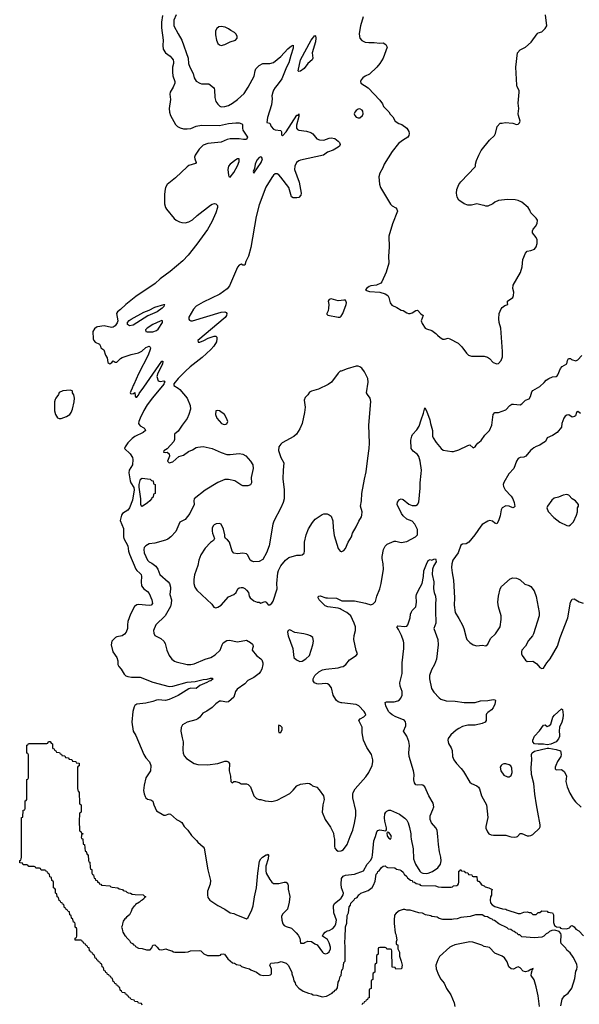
# Model space of a CAD drawing. Header units: inches. Extents: x 2220522 to 2384314, y 721474 to 893490.
# Tile 100 of 256: x 2316430 to 2322648, y 778134 to 789077. Entities that reach past the tile are written whole.
import ezdxf

# ---------------------------------------------------------------- set-up
doc = ezdxf.new("R2010")
doc.units = ezdxf.units.IN
doc.header["$MEASUREMENT"] = 0
for name, color, linetype in [('C3717', 7, 'Continuous'), ('C3718', 7, 'Continuous'), ('C3727', 7, 'Continuous'), ('C3728', 7, 'Continuous')]:
    doc.layers.add(name, color=color, linetype=linetype)

msp = doc.modelspace()

# ---------------------------------------------------------------- linework, layer by layer
at = {"layer": 'C3717', "color": 5}
for points, elevation in [([(2317790, 778126), (2317782, 778142), (2317750, 778146), (2317742, 778162), (2317710, 778166), (2317702, 778182), (2317667, 778187), (2317662, 778202), (2317647, 778207), (2317642, 778222), (2317627, 778227), (2317622, 778242), (2317607, 778247), (2317602, 778262), (2317567, 778267), (2317562, 778282), (2317546, 778290), (2317542, 778322), (2317527, 778327), (2317522, 778342), (2317507, 778347), (2317502, 778362), (2317487, 778367), (2317482, 778382), (2317467, 778387), (2317462, 778422), (2317447, 778427), (2317442, 778442), (2317427, 778447), (2317422, 778462), (2317407, 778467), (2317402, 778482), (2317387, 778487), (2317382, 778502), (2317367, 778507), (2317362, 778542), (2317346, 778550), (2317342, 778582), (2317327, 778587), (2317322, 778602), (2317307, 778607), (2317302, 778622), (2317287, 778627), (2317282, 778642), (2317267, 778647), (2317262, 778682), (2317247, 778687), (2317242, 778702), (2317227, 778707), (2317222, 778722), (2317207, 778727), (2317202, 778762), (2317187, 778767), (2317182, 778782), (2317167, 778787), (2317162, 778802), (2317147, 778807), (2317142, 778822), (2317127, 778827), (2317122, 778842), (2317110, 778846), (2317047, 778847), (2317046, 778870), (2317062, 778878), (2317066, 778890), (2317066, 778970), (2317062, 778982), (2317046, 778990), (2317046, 779030), (2317042, 779042), (2317027, 779047), (2317022, 779082), (2317006, 779090), (2317002, 779122), (2316986, 779130), (2316982, 779162), (2316967, 779167), (2316962, 779182), (2316947, 779187), (2316942, 779202), (2316927, 779207), (2316922, 779242), (2316907, 779247), (2316902, 779262), (2316887, 779267), (2316882, 779282), (2316867, 779287), (2316862, 779322), (2316846, 779330), (2316842, 779362), (2316826, 779370), (2316826, 779410), (2316822, 779422), (2316806, 779430), (2316806, 779490), (2316802, 779502), (2316786, 779510), (2316782, 779542), (2316766, 779550), (2316762, 779582), (2316747, 779587), (2316742, 779602), (2316727, 779607), (2316722, 779622), (2316710, 779626), (2316670, 779626), (2316662, 779642), (2316650, 779646), (2316610, 779646), (2316602, 779662), (2316590, 779666), (2316530, 779666), (2316522, 779682), (2316510, 779686), (2316470, 779686), (2316462, 779702), (2316430, 779706), (2316430, 779734), (2316442, 779738), (2316448, 779752), (2316449, 779771), (2316449, 780000)], 120), ([(2317115, 780000), (2317114, 779990), (2317118, 779978), (2317130, 779974), (2317134, 779914), (2317151, 779910), (2317158, 779838), (2317170, 779834), (2317178, 779798), (2317190, 779794), (2317193, 779733), (2317198, 779718), (2317210, 779714), (2317213, 779653), (2317218, 779638), (2317230, 779634), (2317233, 779593), (2317238, 779578), (2317250, 779574), (2317252, 779552), (2317258, 779538), (2317270, 779534), (2317273, 779513), (2317290, 779511), (2317293, 779493), (2317310, 779491), (2317313, 779473), (2317330, 779471), (2317338, 779458), (2317432, 779450), (2317441, 779441), (2317456, 779436), (2317522, 779430), (2317536, 779416), (2317571, 779410), (2317578, 779398), (2317611, 779390), (2317620, 779380), (2317634, 779374), (2317662, 779370), (2317678, 779358), (2317713, 779353), (2317802, 779350), (2317816, 779336), (2317831, 779330), (2317817, 779323), (2317810, 779308), (2317792, 779290), (2317776, 779284), (2317762, 779270), (2317717, 779243), (2317710, 779229), (2317698, 779222), (2317681, 779199), (2317670, 779166), (2317650, 779128), (2317618, 779102), (2317611, 779090), (2317597, 779083), (2317581, 779059), (2317571, 779030), (2317570, 779006), (2317562, 778990), (2317570, 778974), (2317571, 778951), (2317577, 778937), (2317598, 778898), (2317610, 778891), (2317615, 778875), (2317650, 778842), (2317662, 778822), (2317682, 778810), (2317695, 778795), (2317711, 778790), (2317718, 778778), (2317750, 778758), (2317790, 778755), (2317840, 778740), (2317870, 778738), (2317879, 778741), (2317899, 778761), (2317910, 778791), (2317930, 778796), (2317958, 778770), (2317971, 778751), (2317984, 778744), (2318010, 778738), (2318054, 778750), (2318078, 778738), (2318122, 778730), (2318138, 778718), (2318155, 778715), (2318267, 778713), (2318302, 778718), (2318326, 778730), (2318428, 778732), (2318442, 778730), (2318475, 778695), (2318516, 778676), (2318645, 778675), (2318660, 778680), (2318669, 778690), (2318690, 778694), (2318705, 778690), (2318741, 778641), (2318796, 778596), (2318818, 778590), (2318837, 778577), (2318878, 778570), (2318896, 778556), (2318938, 778538), (2318982, 778530), (2318997, 778517), (2319062, 778490), (2319103, 778463), (2319135, 778455), (2319202, 778458), (2319217, 778463), (2319226, 778474), (2319226, 778526), (2319208, 778570), (2319222, 778590), (2319302, 778598), (2319334, 778610), (2319390, 778593), (2319413, 778570), (2319453, 778490), (2319454, 778474), (2319470, 778434), (2319475, 778395), (2319490, 778372), (2319494, 778354), (2319533, 778313), (2319581, 778281), (2319637, 778257), (2319671, 778250), (2319690, 778239), (2319730, 778235), (2319790, 778217), (2319837, 778223), (2319903, 778257), (2319909, 778270), (2319925, 778275), (2319935, 778290), (2319946, 778294), (2319962, 778318), (2319970, 778382), (2319981, 778399), (2319990, 778445), (2320000, 778456)], 120), ([(2318349, 780000), (2318396, 779956), (2318410, 779937), (2318470, 779885), (2318479, 779870), (2318519, 779630), (2318551, 779511), (2318548, 779470), (2318517, 779390), (2318515, 779350), (2318520, 779320), (2318542, 779290), (2318631, 779231), (2318710, 779191), (2318770, 779151), (2318810, 779145), (2318831, 779131), (2318930, 779091), (2318950, 779086), (2318970, 779098), (2319010, 779186), (2319024, 779230), (2319038, 779330), (2319062, 779430), (2319076, 779590), (2319096, 779724), (2319108, 779750), (2319127, 779770), (2319170, 779796), (2319183, 779797), (2319190, 779802), (2319195, 779790), (2319190, 779750), (2319165, 779670), (2319164, 779616), (2319170, 779590), (2319210, 779521), (2319230, 779491), (2319250, 779476), (2319310, 779476), (2319370, 779491), (2319390, 779491), (2319408, 779468), (2319412, 779452), (2319414, 779414), (2319432, 779332), (2319425, 779270), (2319407, 779193), (2319350, 779137), (2319339, 779110), (2319342, 779070), (2319355, 779030), (2319370, 779011), (2319390, 778999), (2319450, 778979), (2319501, 778930), (2319523, 778903), (2319541, 778870), (2319550, 778814), (2319587, 778813), (2319598, 778822), (2319630, 778836), (2319673, 778833), (2319708, 778808), (2319734, 778794), (2319794, 778714), (2319804, 778704), (2319818, 778698), (2319830, 778696), (2319850, 778702), (2319870, 778719), (2319883, 778750), (2319884, 778770), (2319870, 778817), (2319850, 778853), (2319795, 778890), (2319802, 778910), (2319823, 778937), (2319848, 778950), (2319870, 778955), (2319910, 778977), (2319930, 779002), (2319943, 779030), (2319950, 779070), (2319920, 779150), (2319915, 779230), (2319926, 779254), (2319997, 779310), (2320000, 779315)], 140), ([(2319922, 780000), (2319929, 779970), (2319926, 779890), (2319930, 779870), (2319949, 779849), (2319970, 779836), (2320000, 779841)], 160), ([(2320000, 779469), (2320000, 779470), (2320000, 779471)], 140)]:
    msp.add_lwpolyline(points, dxfattribs=dict(at, elevation=elevation))
at = {"layer": 'C3718', "color": 5}
for points, elevation in [([(2318017, 789123), (2318005, 789050), (2318006, 788986), (2318025, 788850), (2318021, 788790), (2318024, 788750), (2318049, 788709), (2318100, 788670), (2318119, 788650), (2318134, 788630), (2318140, 788610), (2318139, 788590), (2318127, 788550), (2318128, 788492), (2318133, 788453), (2318153, 788390), (2318153, 788370), (2318134, 788326), (2318100, 788270), (2318097, 788250), (2318106, 788190), (2318090, 788090), (2318095, 788050), (2318104, 788010), (2318162, 787910), (2318182, 787890), (2318214, 787874), (2318250, 787865), (2318290, 787864), (2318331, 787869), (2318390, 787892), (2318450, 787903), (2318650, 787901), (2318750, 787923), (2318830, 787932), (2318870, 787930), (2318898, 787918), (2318907, 787910), (2318904, 787870), (2318908, 787850), (2318961, 787770), (2318950, 787746), (2318915, 787745), (2318870, 787754), (2318770, 787754), (2318736, 787744), (2318670, 787716), (2318519, 787701), (2318470, 787683), (2318423, 787637), (2318379, 787570), (2318374, 787550), (2318375, 787530), (2318390, 787490), (2318383, 787477), (2318310, 787457), (2318290, 787443), (2318161, 787319), (2318070, 787245), (2318050, 787211), (2318041, 787170), (2318037, 787130), (2318038, 787030), (2318050, 786990), (2318062, 786970), (2318146, 786866), (2318170, 786848), (2318205, 786830), (2318230, 786824), (2318270, 786820), (2318310, 786829), (2318350, 786853), (2318401, 786899), (2318550, 787016), (2318570, 787028), (2318594, 787034), (2318610, 787030), (2318620, 787020), (2318627, 787010), (2318627, 786990), (2318611, 786930), (2318565, 786830), (2318515, 786745), (2318399, 786581), (2318301, 786459), (2318243, 786397), (2318103, 786277), (2317990, 786196), (2317935, 786145), (2317720, 786000), (2317608, 785912), (2317550, 785855), (2317516, 785830), (2317507, 785810), (2317519, 785730), (2317513, 785707), (2317490, 785675), (2317470, 785659), (2317450, 785657), (2317370, 785673), (2317296, 785664), (2317282, 785658), (2317260, 785640), (2317242, 785610), (2317247, 785530), (2317254, 785510), (2317270, 785492), (2317315, 785470), (2317327, 785450), (2317331, 785430), (2317366, 785406), (2317385, 785350), (2317400, 785320), (2317410, 785267), (2317430, 785253), (2317453, 785267), (2317470, 785287), (2317490, 785271), (2317510, 785271), (2317550, 785311), (2317570, 785324), (2317670, 785356), (2317750, 785373), (2317786, 785394), (2317830, 785433), (2317870, 785448), (2317879, 785439), (2317884, 785430), (2317880, 785410), (2317857, 785350), (2317750, 785140), (2317698, 785022), (2317690, 785013), (2317680, 784980), (2317663, 784950), (2317658, 784930), (2317661, 784921), (2317670, 784918), (2317696, 784924), (2317710, 784934), (2317713, 784893), (2317722, 784882), (2317730, 784882), (2317750, 784905), (2317757, 784923), (2317810, 784991), (2318010, 785281), (2318020, 785280), (2318015, 785250), (2317964, 785150), (2317955, 785110), (2317970, 785062), (2317990, 785056), (2318030, 785064), (2318040, 785060), (2318044, 785050), (2318036, 785044), (2318030, 785026), (2317904, 784876), (2317845, 784795), (2317808, 784732), (2317768, 784650), (2317753, 784610), (2317750, 784590), (2317756, 784576), (2317770, 784562), (2317810, 784541), (2317821, 784530), (2317827, 784510), (2317803, 784490), (2317710, 784444), (2317679, 784421), (2317630, 784373), (2317600, 784330), (2317596, 784310), (2317656, 784250), (2317682, 784210), (2317688, 784190), (2317684, 784130), (2317648, 784072), (2317642, 784042), (2317656, 783950), (2317663, 783930), (2317698, 783878), (2317703, 783850), (2317682, 783738), (2317651, 783650), (2317630, 783625), (2317571, 783590), (2317560, 783570), (2317545, 783510), (2317583, 783423), (2317582, 783330), (2317586, 783310), (2317631, 783231), (2317640, 783170), (2317650, 783135), (2317721, 782970), (2317730, 782956), (2317766, 782926), (2317779, 782910), (2317784, 782890), (2317780, 782830), (2317785, 782785), (2317810, 782750), (2317850, 782722), (2317870, 782698), (2317898, 782630), (2317904, 782590), (2317890, 782570), (2317870, 782567), (2317750, 782578), (2317730, 782573), (2317706, 782554), (2317661, 782470), (2317632, 782390), (2317626, 782350), (2317627, 782310), (2317612, 782270), (2317593, 782247), (2317570, 782230), (2317510, 782218), (2317496, 782210), (2317455, 782170), (2317446, 782130), (2317464, 782050), (2317510, 781987), (2317522, 781950), (2317521, 781910), (2317532, 781890), (2317557, 781857), (2317590, 781802), (2317610, 781784), (2317630, 781777), (2317671, 781771), (2317769, 781769), (2317910, 781714), (2318090, 781665), (2318130, 781670), (2318290, 781715), (2318378, 781722), (2318470, 781744), (2318514, 781746), (2318550, 781759), (2318570, 781758), (2318578, 781750), (2318555, 781730), (2318535, 781725), (2318510, 781710), (2318430, 781678), (2318390, 781644), (2318330, 781649), (2318310, 781642), (2318190, 781567), (2318090, 781523), (2318050, 781511), (2317970, 781519), (2317950, 781516), (2317910, 781499), (2317830, 781482), (2317731, 781469), (2317710, 781455), (2317700, 781440), (2317686, 781390), (2317675, 781270), (2317690, 781170), (2317722, 781122), (2317810, 780910), (2317833, 780873), (2317873, 780830), (2317887, 780790), (2317884, 780730), (2317832, 780650), (2317812, 780570), (2317805, 780510), (2317812, 780472), (2317823, 780443), (2317830, 780430), (2317850, 780415), (2317887, 780407), (2317911, 780391), (2317921, 780350), (2317950, 780285), (2318030, 780238), (2318050, 780238), (2318090, 780251), (2318106, 780246), (2318171, 780190), (2318210, 780170), (2318230, 780155), (2318259, 780110), (2318299, 780070), (2318338, 780010), (2318349, 780000)], 140), ([(2318168, 789130), (2318143, 789070), (2318144, 789010), (2318190, 788919), (2318231, 788850), (2318300, 788650), (2318307, 788590), (2318319, 788550), (2318358, 788478), (2318370, 788430), (2318390, 788394), (2318430, 788370), (2318450, 788365), (2318530, 788363), (2318584, 788324), (2318592, 788312), (2318596, 788296), (2318598, 788210), (2318609, 788169), (2318630, 788138), (2318655, 788115), (2318670, 788107), (2318710, 788110), (2318750, 788123), (2318793, 788147), (2318850, 788190), (2318923, 788257), (2318970, 788328), (2319035, 788450), (2319045, 788510), (2319053, 788530), (2319090, 788569), (2319130, 788588), (2319210, 788588), (2319250, 788602), (2319330, 788667), (2319408, 788752), (2319450, 788786), (2319470, 788795), (2319470, 788759), (2319442, 788678), (2319422, 788598), (2319395, 788550), (2319341, 788419), (2319292, 788348), (2319270, 788323), (2319250, 788293), (2319242, 788270), (2319231, 788230), (2319236, 788196), (2319226, 788130), (2319185, 787990), (2319174, 787934), (2319210, 787926), (2319224, 787890), (2319250, 787860), (2319270, 787852), (2319330, 787845), (2319339, 787830), (2319338, 787798), (2319350, 787786), (2319390, 787831), (2319510, 788015), (2319523, 788017), (2319530, 788031), (2319530, 788002), (2319505, 787905), (2319506, 787870), (2319516, 787856), (2319530, 787848), (2319617, 787837), (2319663, 787823), (2319688, 787808), (2319730, 787751), (2319760, 787740), (2319810, 787739), (2319870, 787760), (2319890, 787762), (2319930, 787755), (2319968, 787728), (2319984, 787710), (2319990, 787690), (2319984, 787670), (2319970, 787659), (2319913, 787627), (2319850, 787603), (2319805, 787570), (2319550, 787515), (2319530, 787508), (2319504, 787490), (2319487, 787450), (2319485, 787410), (2319534, 787270), (2319558, 787150), (2319554, 787126), (2319530, 787102), (2319510, 787095), (2319490, 787095), (2319470, 787097), (2319450, 787109), (2319420, 787210), (2319330, 787328), (2319310, 787351), (2319290, 787363), (2319270, 787362), (2319250, 787350), (2319230, 787324), (2319163, 787217), (2319090, 787019), (2319057, 786890), (2318997, 786543), (2318972, 786450), (2318944, 786390), (2318930, 786350), (2318910, 786347), (2318890, 786360), (2318867, 786350), (2318850, 786327), (2318760, 786120), (2318734, 786086), (2318652, 786028), (2318470, 785938), (2318390, 785892), (2318361, 785859), (2318311, 785770), (2318308, 785750), (2318317, 785737), (2318330, 785730), (2318350, 785731), (2318670, 785828), (2318710, 785830), (2318723, 785823), (2318730, 785810), (2318729, 785790), (2318714, 785766), (2318411, 785510), (2318412, 785492), (2318430, 785494), (2318475, 785510), (2318524, 785536), (2318590, 785559), (2318610, 785561), (2318619, 785550), (2318621, 785530), (2318615, 785495), (2318588, 785450), (2318552, 785410), (2318456, 785324), (2318323, 785217), (2318271, 785170), (2318189, 785090), (2318142, 785030), (2318142, 785010), (2318190, 784983), (2318210, 784965), (2318290, 784871), (2318324, 784790), (2318326, 784750), (2318310, 784689), (2318290, 784643), (2318234, 784570), (2318190, 784502), (2318151, 784470), (2318151, 784410), (2318144, 784390), (2318070, 784308), (2318030, 784286), (2318026, 784270), (2318050, 784266), (2318070, 784272), (2318091, 784250), (2318095, 784225), (2318071, 784170), (2318091, 784151), (2318130, 784163), (2318197, 784223), (2318250, 784237), (2318304, 784276), (2318350, 784295), (2318390, 784321), (2318410, 784327), (2318470, 784333), (2318570, 784310), (2318667, 784267), (2318730, 784246), (2318770, 784246), (2318870, 784257), (2318910, 784249), (2318941, 784230), (2318995, 784170), (2319019, 784130), (2319024, 784090), (2319003, 783990), (2319004, 783930), (2318993, 783907), (2318963, 783897), (2318910, 783897), (2318887, 783907), (2318819, 783950), (2318750, 783968), (2318710, 783965), (2318630, 783935), (2318492, 783848), (2318368, 783750), (2318364, 783730), (2318369, 783690), (2318321, 783590), (2318270, 783522), (2318208, 783492), (2318164, 783390), (2318111, 783329), (2318076, 783304), (2318050, 783292), (2317930, 783258), (2317870, 783250), (2317850, 783242), (2317830, 783230), (2317814, 783210), (2317810, 783190), (2317814, 783150), (2317850, 783070), (2317870, 783050), (2317898, 783038), (2317942, 783002), (2317963, 782970), (2317988, 782910), (2318079, 782830), (2318093, 782810), (2318105, 782770), (2318106, 782750), (2318097, 782690), (2318116, 782630), (2318113, 782587), (2318104, 782556), (2318048, 782450), (2317943, 782350), (2317917, 782290), (2317919, 782259), (2317933, 782233), (2317999, 782199), (2318031, 782170), (2318045, 782145), (2318065, 782070), (2318090, 782010), (2318120, 781970), (2318149, 781949), (2318170, 781941), (2318290, 781910), (2318330, 781910), (2318370, 781917), (2318490, 781969), (2318552, 781988), (2318601, 782019), (2318656, 782070), (2318678, 782130), (2318690, 782151), (2318730, 782179), (2318762, 782182), (2318850, 782164), (2318950, 782181), (2318996, 782156), (2319017, 782137), (2319022, 782130), (2319023, 782110), (2319015, 782090), (2319014, 782070), (2319061, 782010), (2319110, 781974), (2319121, 781961), (2319130, 781930), (2319130, 781910), (2319120, 781860), (2319107, 781833), (2319090, 781812), (2319032, 781768), (2318966, 781734), (2318930, 781696), (2318845, 781635), (2318829, 781610), (2318810, 781549), (2318750, 781495), (2318730, 781493), (2318670, 781504), (2318650, 781503), (2318610, 781474), (2318570, 781432), (2318510, 781392), (2318464, 781370), (2318430, 781324), (2318410, 781306), (2318386, 781294), (2318290, 781270), (2318239, 781241), (2318224, 781210), (2318221, 781170), (2318234, 781094), (2318246, 781050), (2318243, 780963), (2318247, 780927), (2318256, 780896), (2318285, 780865), (2318370, 780810), (2318410, 780800), (2318515, 780795), (2318630, 780811), (2318710, 780836), (2318730, 780836), (2318745, 780830), (2318762, 780810), (2318759, 780730), (2318771, 780669), (2318774, 780610), (2318790, 780594), (2318808, 780612), (2318828, 780612), (2318870, 780598), (2318890, 780586), (2318950, 780585), (2318970, 780576), (2318996, 780550), (2319031, 780450), (2319062, 780422), (2319090, 780411), (2319110, 780411), (2319157, 780397), (2319230, 780390), (2319290, 780402), (2319430, 780477), (2319470, 780515), (2319510, 780563), (2319550, 780581), (2319630, 780591), (2319650, 780587), (2319670, 780577), (2319684, 780564), (2319730, 780546), (2319758, 780518), (2319805, 780450), (2319811, 780410), (2319798, 780350), (2319791, 780270), (2319823, 780190), (2319884, 780104), (2319915, 780035), (2319922, 780000)], 160), ([(2320000, 785956), (2319970, 785953), (2319890, 785973), (2319870, 785968), (2319858, 785950), (2319865, 785910), (2319861, 785870), (2319858, 785842), (2319842, 785810), (2319844, 785804), (2319853, 785793), (2319970, 785771), (2319990, 785771), (2320000, 785783)], 180), ([(2320000, 785172), (2319991, 785169), (2319970, 785149), (2319895, 785050), (2319859, 785021), (2319750, 784970), (2319672, 784950), (2319650, 784939), (2319630, 784909), (2319602, 784878), (2319591, 784850), (2319602, 784770), (2319596, 784710), (2319569, 784590), (2319542, 784530), (2319504, 784470), (2319477, 784443), (2319346, 784374), (2319330, 784359), (2319311, 784330), (2319307, 784290), (2319331, 784210), (2319364, 784150), (2319356, 784070), (2319354, 783974), (2319370, 783850), (2319368, 783750), (2319358, 783710), (2319330, 783650), (2319255, 783505), (2319244, 783470), (2319200, 783230), (2319173, 783150), (2319130, 783079), (2319090, 783056), (2319030, 783053), (2319010, 783059), (2318992, 783072), (2318966, 783126), (2318950, 783139), (2318910, 783149), (2318850, 783139), (2318810, 783149), (2318789, 783170), (2318760, 783270), (2318737, 783297), (2318717, 783310), (2318709, 783330), (2318710, 783350), (2318696, 783416), (2318670, 783469), (2318650, 783479), (2318613, 783473), (2318590, 783461), (2318579, 783450), (2318570, 783426), (2318570, 783394), (2318573, 783370), (2318596, 783310), (2318583, 783290), (2318550, 783267), (2318490, 783205), (2318443, 783130), (2318419, 783070), (2318408, 783010), (2318374, 782906), (2318366, 782854), (2318364, 782810), (2318376, 782770), (2318398, 782738), (2318563, 782583), (2318588, 782548), (2318610, 782539), (2318630, 782547), (2318670, 782571), (2318750, 782663), (2318810, 782687), (2318834, 782710), (2318855, 782750), (2318870, 782761), (2318890, 782766), (2318910, 782766), (2318930, 782756), (2318950, 782738), (2318971, 782710), (2318981, 782670), (2318991, 782651), (2319030, 782618), (2319070, 782602), (2319090, 782602), (2319110, 782594), (2319154, 782610), (2319170, 782602), (2319190, 782574), (2319210, 782572), (2319230, 782592), (2319245, 782615), (2319290, 782750), (2319287, 782810), (2319298, 782930), (2319305, 782955), (2319332, 783008), (2319383, 783070), (2319421, 783099), (2319510, 783127), (2319550, 783126), (2319569, 783130), (2319590, 783148), (2319595, 783170), (2319595, 783270), (2319613, 783350), (2319640, 783420), (2319683, 783490), (2319714, 783526), (2319790, 783578), (2319810, 783586), (2319845, 783585), (2319870, 783575), (2319890, 783559), (2319909, 783509), (2319911, 783429), (2319923, 783343), (2319970, 783201), (2319990, 783171), (2320000, 783168)], 180), ([(2320000, 782523), (2319990, 782528), (2319970, 782535), (2319853, 782553), (2319823, 782563), (2319758, 782630), (2319745, 782650), (2319749, 782670), (2319770, 782673), (2319830, 782653), (2319850, 782650), (2319950, 782649), (2320000, 782623)], 160), ([(2320000, 781486), (2319970, 781496), (2319950, 781511), (2319923, 781550), (2319914, 781570), (2319896, 781650), (2319870, 781683), (2319850, 781694), (2319830, 781698), (2319750, 781691), (2319730, 781695), (2319707, 781707), (2319692, 781730), (2319690, 781750), (2319708, 781790), (2319752, 781830), (2319795, 781850), (2319830, 781860), (2319967, 781873), (2320000, 781883)], 160), ([(2316449, 780000), (2316449, 780210), (2316466, 780214), (2316470, 780292), (2316486, 780294), (2316489, 780311), (2316490, 780394), (2316502, 780398), (2316508, 780412), (2316510, 780634), (2316522, 780638), (2316528, 780652), (2316528, 780908), (2316522, 780922), (2316510, 780926), (2316510, 780930), (2316510, 781014), (2316522, 781018), (2316527, 781033), (2316730, 781034), (2316742, 781038), (2316750, 781054), (2316770, 781054), (2316778, 781038), (2316794, 781030), (2316794, 780990), (2316798, 780978), (2316813, 780973), (2316818, 780958), (2316833, 780953), (2316838, 780938), (2316873, 780933), (2316878, 780918), (2316893, 780913), (2316898, 780898), (2316930, 780894), (2316938, 780878), (2316970, 780874), (2316978, 780858), (2317010, 780854), (2317018, 780838), (2317053, 780833), (2317058, 780818), (2317090, 780814), (2317090, 780786), (2317078, 780782), (2317074, 780770), (2317073, 780533), (2317078, 780498), (2317090, 780494), (2317091, 780489), (2317094, 780370), (2317098, 780358), (2317112, 780350), (2317114, 780330), (2317112, 780270), (2317098, 780262), (2317094, 780250), (2317091, 780170), (2317094, 780070), (2317098, 780058), (2317110, 780054), (2317118, 780038), (2317130, 780034), (2317130, 780026), (2317118, 780022), (2317115, 780000)], 120)]:
    msp.add_lwpolyline(points, dxfattribs=dict(at, elevation=elevation))
for points, elevation in [([(2318670, 789001), (2318644, 788996), (2318620, 788980), (2318606, 788954), (2318606, 788910), (2318616, 788850), (2318631, 788811), (2318650, 788798), (2318670, 788791), (2318710, 788799), (2318769, 788831), (2318826, 788850), (2318846, 788870), (2318848, 788890), (2318835, 788915), (2318815, 788935), (2318775, 788955), (2318750, 788975), (2318712, 788992)], 180), ([(2319530, 788500), (2319524, 788510), (2319550, 788630), (2319670, 788849), (2319710, 788900), (2319718, 788898), (2319722, 788870), (2319715, 788830), (2319681, 788710), (2319687, 788650), (2319679, 788630), (2319630, 788589), (2319590, 788535), (2319550, 788503)], 160), ([(2318850, 787531), (2318830, 787520), (2318769, 787471), (2318751, 787449), (2318745, 787430), (2318744, 787410), (2318749, 787349), (2318755, 787335), (2318770, 787326), (2318810, 787379), (2318850, 787452), (2318870, 787499), (2318869, 787529)], 160), ([(2319110, 787553), (2319090, 787546), (2319064, 787516), (2319047, 787470), (2319039, 787421), (2319023, 787390), (2319030, 787371), (2319114, 787490), (2319128, 787530), (2319116, 787550)], 160), ([(2317650, 785673), (2317629, 785689), (2317629, 785710), (2317647, 785733), (2317670, 785748), (2317810, 785825), (2317870, 785849), (2317930, 785881), (2318030, 785913), (2318042, 785910), (2318035, 785905), (2318033, 785890), (2318012, 785870), (2317958, 785830), (2317855, 785785), (2317690, 785683)], 140), ([(2318010, 785734), (2317990, 785728), (2317909, 785690), (2317845, 785650), (2317826, 785630), (2317831, 785611), (2317846, 785606), (2317910, 785609), (2317950, 785621), (2317970, 785639), (2318017, 785710), (2318017, 785730)], 160), ([(2316990, 784958), (2316910, 784951), (2316870, 784933), (2316861, 784910), (2316831, 784870), (2316825, 784855), (2316816, 784830), (2316816, 784730), (2316827, 784690), (2316850, 784652), (2316870, 784645), (2316890, 784645), (2316950, 784666), (2316988, 784690), (2317002, 784710), (2317018, 784750), (2317037, 784830), (2317039, 784870), (2317030, 784906), (2317018, 784930), (2317018, 784950), (2317013, 784953)], 140), ([(2318630, 784734), (2318611, 784729), (2318605, 784690), (2318621, 784650), (2318672, 784590), (2318690, 784581), (2318710, 784578), (2318730, 784585), (2318742, 784610), (2318729, 784650), (2318704, 784690), (2318650, 784729)], 180), ([(2317790, 783668), (2317784, 783670), (2317775, 783690), (2317776, 783750), (2317758, 783882), (2317758, 783910), (2317772, 783970), (2317790, 783980), (2317878, 783970), (2317894, 783954), (2317914, 783950), (2317918, 783918), (2317934, 783910), (2317934, 783810), (2317918, 783802), (2317914, 783770), (2317898, 783762), (2317894, 783750), (2317876, 783730), (2317850, 783707)], 140), ([(2319430, 782295), (2319414, 782290), (2319407, 782270), (2319413, 782230), (2319463, 782090), (2319475, 781990), (2319504, 781964), (2319544, 781944), (2319570, 781946), (2319610, 781972), (2319650, 782011), (2319688, 782130), (2319693, 782170), (2319686, 782210), (2319661, 782230), (2319630, 782240), (2319588, 782252), (2319486, 782266)], 180), ([(2319310, 781238), (2319305, 781230), (2319305, 781170), (2319310, 781154), (2319330, 781154), (2319346, 781190), (2319346, 781210), (2319326, 781230)], 180)]:
    msp.add_lwpolyline(points, close=True, dxfattribs=dict(at, elevation=elevation))
at = {"layer": 'C3727', "color": 5}
for points, elevation in [([(2320000, 779841), (2320010, 779842), (2320027, 779853), (2320069, 779911), (2320103, 780000)], 160), ([(2320000, 779471), (2320007, 779533), (2320023, 779557), (2320049, 779570), (2320150, 779580), (2320250, 779619), (2320290, 779693), (2320330, 779736), (2320347, 779770), (2320351, 779790), (2320366, 779950), (2320383, 780000)], 140), ([(2320517, 780000), (2320530, 779979), (2320550, 779968), (2320560, 779990), (2320558, 780000)], 140), ([(2320776, 780000), (2320778, 779970), (2320802, 779862), (2320806, 779750), (2320829, 779690), (2320874, 779614), (2320890, 779600), (2320910, 779590), (2320948, 779588), (2320970, 779591), (2321015, 779610), (2321077, 779650), (2321106, 779690), (2321114, 779730), (2321110, 779770), (2321094, 779830), (2321082, 779910), (2321074, 780000)], 140), ([(2321877, 780000), (2321890, 779996), (2321930, 779993), (2321950, 779994), (2321961, 779999), (2321962, 780000)], 140), ([(2320000, 778456), (2320002, 778458), (2320010, 778516), (2320018, 778522), (2320024, 778536), (2320030, 778599), (2320045, 778615), (2320048, 778768), (2320041, 778830), (2320047, 778873), (2320050, 778994), (2320063, 779037), (2320070, 779122), (2320083, 779150), (2320090, 779216), (2320105, 779235), (2320110, 779259), (2320146, 779294), (2320155, 779310), (2320178, 779322), (2320198, 779350), (2320207, 779353), (2320222, 779370), (2320300, 779400), (2320346, 779434), (2320362, 779458), (2320379, 779501), (2320390, 779582), (2320405, 779595), (2320410, 779610), (2320424, 779616), (2320450, 779655), (2320470, 779671), (2320490, 779672), (2320501, 779661), (2320516, 779656), (2320598, 779650), (2320617, 779637), (2320654, 779630), (2320670, 779622), (2320690, 779602), (2320701, 779581), (2320730, 779555), (2320739, 779539), (2320773, 779513), (2320790, 779510), (2320796, 779496), (2320818, 779490), (2320836, 779476), (2320871, 779470), (2320880, 779460), (2320895, 779455), (2321050, 779452), (2321081, 779441), (2321116, 779436), (2321223, 779437), (2321239, 779441), (2321249, 779450), (2321286, 779454), (2321299, 779461), (2321306, 779474), (2321308, 779492), (2321310, 779614), (2321322, 779618), (2321330, 779634), (2321338, 779618), (2321370, 779614), (2321378, 779598), (2321410, 779594), (2321418, 779578), (2321453, 779573), (2321458, 779558), (2321470, 779554), (2321510, 779554), (2321514, 779510), (2321522, 779502), (2321530, 779502), (2321550, 779482), (2321562, 779462), (2321591, 779450), (2321600, 779440), (2321642, 779430), (2321678, 779410), (2321671, 779390), (2321671, 779349), (2321662, 779330), (2321658, 779290), (2321661, 779261), (2321678, 779238), (2321710, 779222), (2321796, 779196), (2321830, 779191), (2321843, 779183), (2321970, 779145), (2321995, 779145), (2322030, 779158), (2322070, 779162), (2322090, 779154), (2322110, 779154), (2322130, 779134), (2322170, 779134), (2322190, 779154), (2322210, 779154), (2322230, 779172), (2322290, 779170), (2322299, 779159), (2322351, 779150), (2322361, 779130), (2322362, 779042), (2322372, 779012), (2322382, 779002), (2322395, 778995), (2322431, 778990), (2322440, 778980), (2322455, 778975), (2322506, 778974), (2322537, 778983), (2322547, 778993), (2322550, 779002), (2322570, 779011), (2322590, 778996), (2322610, 778970), (2322641, 778950), (2322695, 778895)], 120), ([(2320000, 779315), (2320024, 779350), (2320027, 779370), (2320007, 779430), (2320000, 779469)], 140), ([(2322443, 778117), (2322459, 778190), (2322484, 778230), (2322523, 778257), (2322566, 778314), (2322598, 778422), (2322610, 778502), (2322619, 778521), (2322623, 778550), (2322619, 778579), (2322578, 778658), (2322545, 778705), (2322510, 778735), (2322497, 778757), (2322447, 778810), (2322443, 778830), (2322445, 778905), (2322441, 778921), (2322424, 778944), (2322377, 778957), (2322344, 778956), (2322316, 778944), (2322301, 778930), (2322281, 778919), (2322255, 778890), (2322230, 778879), (2322150, 778874), (2322010, 778885), (2321985, 778905), (2321970, 778908), (2321960, 778920), (2321941, 778930), (2321925, 778945), (2321905, 778950), (2321885, 778965), (2321862, 778970), (2321845, 778985), (2321755, 779030), (2321705, 779065), (2321689, 779070), (2321680, 779080), (2321649, 779090), (2321626, 779106), (2321598, 779110), (2321567, 779127), (2321493, 779127), (2321434, 779110), (2321330, 779098), (2321290, 779084), (2321250, 779082), (2321230, 779075), (2321130, 779078), (2321090, 779089), (2321070, 779104), (2321008, 779110), (2320997, 779117), (2320938, 779130), (2320906, 779146), (2320866, 779150), (2320770, 779182), (2320730, 779182), (2320710, 779189), (2320690, 779189), (2320646, 779174), (2320611, 779149), (2320596, 779124), (2320591, 779069), (2320591, 779031), (2320602, 778930), (2320610, 778914), (2320611, 778891), (2320622, 778850), (2320614, 778830), (2320614, 778810), (2320618, 778798), (2320630, 778794), (2320631, 778751), (2320650, 778714), (2320651, 778671), (2320664, 778624), (2320670, 778614), (2320678, 778570), (2320673, 778527), (2320610, 778526), (2320602, 778542), (2320567, 778547), (2320566, 778730), (2320562, 778742), (2320550, 778746), (2320510, 778746), (2320502, 778762), (2320490, 778766), (2320430, 778766), (2320418, 778762), (2320414, 778750), (2320414, 778690), (2320398, 778682), (2320394, 778670), (2320394, 778590), (2320378, 778582), (2320374, 778570), (2320374, 778490), (2320358, 778482), (2320354, 778470), (2320354, 778410), (2320338, 778402), (2320334, 778390), (2320334, 778310), (2320318, 778302), (2320314, 778290), (2320313, 778207), (2320298, 778202), (2320293, 778187), (2320278, 778182), (2320273, 778167), (2320258, 778162), (2320253, 778147), (2320238, 778142), (2320233, 778127)], 120), ([(2322204, 778110), (2322191, 778230), (2322170, 778330), (2322146, 778406), (2322113, 778453), (2322116, 778484), (2322125, 778510), (2322120, 778520), (2322130, 778518), (2322134, 778534), (2322124, 778530), (2322120, 778520), (2322110, 778520), (2322078, 778502), (2322050, 778497), (2322023, 778503), (2321990, 778539), (2321970, 778550), (2321950, 778544), (2321916, 778524), (2321890, 778529), (2321864, 778550), (2321846, 778606), (2321817, 778650), (2321789, 778670), (2321710, 778702), (2321650, 778764), (2321590, 778776), (2321564, 778790), (2321466, 778826), (2321430, 778830), (2321266, 778794), (2321230, 778781), (2321210, 778768), (2321096, 778664), (2321074, 778630), (2321052, 778570), (2321058, 778530), (2321082, 778462), (2321110, 778413), (2321146, 778370), (2321173, 778310), (2321220, 778240), (2321256, 778150), (2321266, 778110)], 140)]:
    msp.add_lwpolyline(points, dxfattribs=dict(at, elevation=elevation))
at = {"layer": 'C3728', "color": 5}
for points, elevation in [([(2320247, 789110), (2320217, 789010), (2320203, 788923), (2320205, 788890), (2320210, 788870), (2320230, 788847), (2320270, 788827), (2320310, 788822), (2320370, 788824), (2320430, 788816), (2320470, 788818), (2320499, 788799), (2320511, 788770), (2320467, 788650), (2320430, 788589), (2320399, 788550), (2320316, 788470), (2320270, 788449), (2320243, 788430), (2320224, 788410), (2320216, 788390), (2320221, 788370), (2320301, 788321), (2320430, 788182), (2320460, 788140), (2320471, 788111), (2320530, 788052), (2320547, 788027), (2320577, 787997), (2320601, 787950), (2320643, 787923), (2320676, 787910), (2320731, 787870), (2320754, 787834), (2320759, 787810), (2320755, 787790), (2320741, 787770), (2320685, 787735), (2320640, 787700), (2320567, 787610), (2320479, 787470), (2320464, 787430), (2320431, 787370), (2320421, 787330), (2320427, 787250), (2320438, 787210), (2320548, 787028), (2320568, 787008), (2320610, 786985), (2320621, 786970), (2320626, 786950), (2320571, 786809), (2320532, 786672), (2320535, 786550), (2320526, 786450), (2320531, 786370), (2320503, 786270), (2320455, 786165), (2320442, 786150), (2320393, 786127), (2320330, 786117), (2320312, 786110), (2320285, 786090), (2320272, 786070), (2320317, 786057), (2320430, 786048), (2320491, 786030), (2320521, 786010), (2320531, 785991), (2320545, 785930), (2320563, 785903), (2320619, 785879), (2320668, 785848), (2320690, 785843), (2320730, 785817), (2320750, 785811), (2320770, 785811), (2320790, 785817), (2320830, 785843), (2320850, 785847), (2320887, 785807), (2320911, 785790), (2320890, 785730), (2320902, 785702), (2320936, 785650), (2320950, 785641), (2321010, 785624), (2321055, 785590), (2321071, 785570), (2321103, 785543), (2321130, 785527), (2321150, 785527), (2321190, 785536), (2321210, 785531), (2321300, 785480), (2321341, 785441), (2321393, 785370), (2321415, 785350), (2321450, 785339), (2321590, 785338), (2321627, 785327), (2321650, 785310), (2321690, 785268), (2321730, 785251), (2321750, 785257), (2321780, 785290), (2321793, 785330), (2321796, 785390), (2321776, 785650), (2321757, 785710), (2321753, 785753), (2321758, 785810), (2321778, 785862), (2321790, 785879), (2321821, 785899), (2321855, 785910), (2321849, 785930), (2321849, 785950), (2321910, 785991), (2321917, 786010), (2321921, 786050), (2321909, 786091), (2321913, 786127), (2321994, 786266), (2322014, 786330), (2322020, 786410), (2322050, 786481), (2322070, 786503), (2322108, 786510), (2322150, 786527), (2322170, 786552), (2322181, 786590), (2322179, 786630), (2322170, 786655), (2322129, 786709), (2322129, 786730), (2322135, 786750), (2322162, 786778), (2322179, 786810), (2322182, 786850), (2322169, 786870), (2322109, 786930), (2322098, 786958), (2322078, 786990), (2322010, 787049), (2321969, 787069), (2321936, 787076), (2321850, 787079), (2321751, 787069), (2321710, 787050), (2321685, 787030), (2321630, 787005), (2321610, 787005), (2321590, 787013), (2321570, 787014), (2321510, 787029), (2321450, 787014), (2321410, 787014), (2321368, 787030), (2321309, 787070), (2321290, 787106), (2321284, 787150), (2321287, 787190), (2321310, 787245), (2321330, 787276), (2321490, 787442), (2321494, 787450), (2321493, 787470), (2321507, 787510), (2321530, 787571), (2321557, 787623), (2321650, 787739), (2321704, 787790), (2321715, 787810), (2321735, 787890), (2321770, 787925), (2321790, 787925), (2321825, 787935), (2321908, 787928), (2321950, 787911), (2321970, 787916), (2321984, 787930), (2321989, 787950), (2321972, 788010), (2321970, 788030), (2321977, 788090), (2321967, 788150), (2321981, 788270), (2321978, 788290), (2321957, 788330), (2321952, 788350), (2321943, 788550), (2321961, 788710), (2321990, 788743), (2322050, 788771), (2322112, 788828), (2322179, 788921), (2322190, 788931), (2322230, 788943), (2322270, 788978), (2322285, 789010), (2322273, 789130)], 180), ([(2320000, 785783), (2320022, 785810), (2320059, 785910), (2320062, 785930), (2320054, 785954), (2320050, 785958), (2320030, 785959), (2320000, 785956)], 180), ([(2320000, 782623), (2320010, 782618), (2320150, 782617), (2320272, 782592), (2320330, 782573), (2320356, 782584), (2320384, 782610), (2320399, 782670), (2320432, 782750), (2320447, 782810), (2320472, 782970), (2320469, 783031), (2320456, 783090), (2320456, 783110), (2320473, 783190), (2320490, 783225), (2320512, 783248), (2320590, 783281), (2320610, 783281), (2320670, 783265), (2320730, 783277), (2320829, 783330), (2320849, 783350), (2320850, 783410), (2320820, 783470), (2320790, 783502), (2320730, 783527), (2320690, 783563), (2320671, 783590), (2320623, 783690), (2320627, 783713), (2320650, 783745), (2320670, 783751), (2320690, 783743), (2320753, 783693), (2320790, 783678), (2320830, 783678), (2320850, 783688), (2320866, 783714), (2320879, 783870), (2320878, 783930), (2320892, 784032), (2320893, 784070), (2320881, 784170), (2320863, 784223), (2320850, 784245), (2320802, 784282), (2320781, 784310), (2320776, 784404), (2320786, 784450), (2320794, 784466), (2320843, 784517), (2320870, 784561), (2320890, 784630), (2320917, 784703), (2320930, 784762), (2320950, 784731), (2320987, 784630), (2320994, 784590), (2321017, 784510), (2321018, 784450), (2321025, 784430), (2321057, 784377), (2321111, 784311), (2321134, 784294), (2321230, 784276), (2321250, 784276), (2321310, 784296), (2321410, 784346), (2321430, 784351), (2321470, 784318), (2321490, 784331), (2321501, 784350), (2321520, 784370), (2321559, 784401), (2321599, 784461), (2321648, 784510), (2321676, 784570), (2321692, 784688), (2321709, 784710), (2321750, 784712), (2321830, 784742), (2321877, 784790), (2321898, 784802), (2321915, 784805), (2321990, 784798), (2322010, 784808), (2322050, 784847), (2322090, 784863), (2322106, 784890), (2322120, 784940), (2322130, 784957), (2322210, 785001), (2322257, 785043), (2322278, 785070), (2322308, 785090), (2322350, 785106), (2322390, 785111), (2322400, 785120), (2322409, 785131), (2322438, 785202), (2322456, 785224), (2322508, 785252), (2322515, 785290), (2322528, 785310), (2322550, 785310), (2322562, 785302), (2322610, 785286), (2322630, 785298), (2322674, 785346)], 160), ([(2320000, 783168), (2320010, 783166), (2320030, 783176), (2320050, 783201), (2320079, 783270), (2320116, 783330), (2320128, 783370), (2320170, 783439), (2320197, 783503), (2320226, 783550), (2320233, 783570), (2320234, 783606), (2320218, 783670), (2320228, 783730), (2320230, 783810), (2320260, 783970), (2320281, 784050), (2320297, 784203), (2320313, 784310), (2320316, 784370), (2320308, 784570), (2320332, 784832), (2320324, 784870), (2320294, 784910), (2320285, 784930), (2320303, 785050), (2320297, 785090), (2320262, 785162), (2320230, 785204), (2320210, 785219), (2320190, 785225), (2320170, 785225), (2320070, 785197), (2320000, 785172)], 180), ([(2322660, 784700), (2322630, 784722), (2322618, 784710), (2322605, 784675), (2322595, 784665), (2322570, 784659), (2322530, 784685), (2322510, 784682), (2322491, 784670), (2322477, 784650), (2322455, 784590), (2322451, 784550), (2322401, 784490), (2322350, 784455), (2322292, 784430), (2322272, 784390), (2322235, 784365), (2322210, 784349), (2322170, 784335), (2322141, 784319), (2322107, 784290), (2322054, 784226), (2322030, 784215), (2321990, 784210), (2321970, 784200), (2321949, 784171), (2321919, 784090), (2321865, 784030), (2321810, 783935), (2321802, 783910), (2321805, 783890), (2321824, 783850), (2321890, 783782), (2321910, 783751), (2321925, 783710), (2321930, 783668), (2321922, 783658), (2321910, 783653), (2321870, 783670), (2321830, 783674), (2321791, 783650), (2321779, 783630), (2321770, 783562), (2321750, 783509), (2321730, 783474), (2321710, 783481), (2321682, 783502), (2321650, 783512), (2321630, 783505), (2321570, 783465), (2321553, 783447), (2321486, 783350), (2321420, 783270), (2321390, 783250), (2321350, 783249), (2321330, 783235), (2321300, 783150), (2321244, 783070), (2321231, 783030), (2321229, 782989), (2321234, 782930), (2321249, 782849), (2321260, 782650), (2321256, 782570), (2321270, 782487), (2321310, 782423), (2321350, 782346), (2321364, 782310), (2321391, 782210), (2321399, 782190), (2321415, 782170), (2321430, 782155), (2321470, 782131), (2321510, 782117), (2321570, 782125), (2321610, 782118), (2321630, 782138), (2321660, 782200), (2321718, 782250), (2321770, 782331), (2321781, 782410), (2321781, 782450), (2321748, 782550), (2321742, 782602), (2321750, 782671), (2321767, 782750), (2321782, 782778), (2321879, 782861), (2321910, 782873), (2321950, 782870), (2321970, 782863), (2321991, 782851), (2322044, 782804), (2322089, 782789), (2322110, 782776), (2322145, 782730), (2322170, 782665), (2322201, 782490), (2322202, 782450), (2322138, 782250), (2322127, 782230), (2322083, 782177), (2322050, 782116), (2322010, 782070), (2322004, 782050), (2322006, 782030), (2322014, 782010), (2322050, 781958), (2322070, 781945), (2322130, 781946), (2322150, 781937), (2322177, 781917), (2322210, 781878), (2322230, 781865), (2322250, 781871), (2322287, 781930), (2322325, 781975), (2322405, 782115), (2322434, 782210), (2322521, 782430), (2322550, 782605), (2322570, 782638), (2322590, 782641), (2322646, 782606), (2322690, 782593)], 160), ([(2321074, 780000), (2321068, 780068), (2321055, 780095), (2321005, 780150), (2320990, 780190), (2320992, 780230), (2321021, 780299), (2321030, 780330), (2321024, 780370), (2320975, 780450), (2320930, 780552), (2320910, 780568), (2320890, 780573), (2320850, 780570), (2320833, 780573), (2320816, 780596), (2320808, 780630), (2320812, 780690), (2320807, 780730), (2320758, 780890), (2320754, 780930), (2320760, 781010), (2320755, 781055), (2320730, 781115), (2320696, 781170), (2320719, 781230), (2320722, 781250), (2320715, 781275), (2320707, 781287), (2320695, 781295), (2320609, 781330), (2320570, 781350), (2320545, 781370), (2320528, 781390), (2320498, 781450), (2320489, 781490), (2320504, 781496), (2320590, 781495), (2320630, 781506), (2320650, 781518), (2320665, 781535), (2320679, 781570), (2320679, 781610), (2320658, 781670), (2320654, 781706), (2320681, 781810), (2320681, 781930), (2320698, 782090), (2320699, 782150), (2320696, 782170), (2320672, 782232), (2320639, 782299), (2320619, 782330), (2320630, 782339), (2320710, 782333), (2320730, 782337), (2320741, 782350), (2320770, 782430), (2320772, 782470), (2320783, 782497), (2320790, 782511), (2320830, 782551), (2320837, 782603), (2320835, 782670), (2320840, 782690), (2320856, 782730), (2320901, 782810), (2320916, 782890), (2320922, 782950), (2320950, 783024), (2320970, 783067), (2320990, 783078), (2321010, 783070), (2321030, 783083), (2321050, 783086), (2321055, 783075), (2321056, 783050), (2321033, 783010), (2321018, 782970), (2321013, 782910), (2321033, 782830), (2321027, 782750), (2321035, 782710), (2321049, 782670), (2321054, 782630), (2321048, 782590), (2321048, 782512), (2321053, 782370), (2321033, 782310), (2321076, 782190), (2321081, 782130), (2321062, 781970), (2321037, 781910), (2321004, 781850), (2320984, 781790), (2320984, 781750), (2321005, 781645), (2321030, 781602), (2321090, 781540), (2321110, 781525), (2321170, 781506), (2321270, 781505), (2321370, 781490), (2321450, 781488), (2321490, 781490), (2321550, 781507), (2321631, 781509), (2321690, 781522), (2321710, 781518), (2321715, 781510), (2321708, 781470), (2321690, 781430), (2321672, 781408), (2321630, 781378), (2321618, 781362), (2321613, 781350), (2321613, 781290), (2321601, 781270), (2321570, 781256), (2321490, 781238), (2321410, 781235), (2321350, 781220), (2321310, 781201), (2321280, 781180), (2321222, 781130), (2321192, 781090), (2321186, 781070), (2321193, 781033), (2321225, 780985), (2321236, 780956), (2321237, 780890), (2321253, 780850), (2321282, 780810), (2321335, 780755), (2321361, 780721), (2321430, 780604), (2321450, 780589), (2321510, 780564), (2321528, 780548), (2321538, 780530), (2321560, 780450), (2321616, 780350), (2321630, 780210), (2321609, 780110), (2321609, 780090), (2321626, 780050), (2321643, 780030), (2321670, 780016), (2321693, 780013), (2321830, 780014), (2321877, 780000)], 140), ([(2320000, 781883), (2320024, 781890), (2320052, 781910), (2320096, 781964), (2320169, 782010), (2320182, 782030), (2320167, 782067), (2320142, 782190), (2320146, 782234), (2320160, 782290), (2320160, 782330), (2320147, 782370), (2320110, 782450), (2320064, 782490), (2320000, 782523)], 160), ([(2320103, 780000), (2320130, 780070), (2320151, 780149), (2320166, 780230), (2320165, 780290), (2320132, 780430), (2320131, 780469), (2320135, 780490), (2320156, 780530), (2320276, 780664), (2320308, 780710), (2320347, 780790), (2320355, 780830), (2320355, 780850), (2320340, 780910), (2320287, 780990), (2320251, 781070), (2320236, 781150), (2320235, 781215), (2320198, 781290), (2320213, 781307), (2320255, 781330), (2320274, 781350), (2320270, 781370), (2320257, 781390), (2320199, 781450), (2320170, 781467), (2320010, 781483), (2320000, 781486)], 160), ([(2321962, 780000), (2321990, 780031), (2322010, 780033), (2322070, 780008), (2322090, 780005), (2322110, 780010), (2322130, 780023), (2322207, 780090), (2322212, 780108), (2322211, 780129), (2322188, 780270), (2322171, 780351), (2322154, 780470), (2322144, 780590), (2322115, 780690), (2322113, 780767), (2322120, 780850), (2322116, 780910), (2322122, 780930), (2322150, 780946), (2322290, 780980), (2322310, 780981), (2322390, 780967), (2322438, 780950), (2322446, 780910), (2322443, 780890), (2322407, 780833), (2322386, 780790), (2322378, 780770), (2322379, 780750), (2322390, 780741), (2322450, 780742), (2322480, 780720), (2322499, 780690), (2322505, 780670), (2322497, 780610), (2322512, 780550), (2322542, 780482), (2322578, 780418), (2322604, 780384), (2322670, 780327)], 140), ([(2320383, 780000), (2320399, 780050), (2320410, 780065), (2320430, 780072), (2320497, 780063), (2320506, 780074), (2320506, 780094), (2320486, 780170), (2320485, 780205), (2320488, 780252), (2320498, 780270), (2320510, 780280), (2320530, 780291), (2320550, 780293), (2320650, 780246), (2320710, 780202), (2320730, 780179), (2320747, 780150), (2320761, 780101), (2320774, 780030), (2320776, 780000)], 140), ([(2320558, 780000), (2320557, 780010), (2320530, 780045), (2320512, 780048), (2320508, 780032), (2320511, 780010), (2320517, 780000)], 140)]:
    msp.add_lwpolyline(points, dxfattribs=dict(at, elevation=elevation))
for points, elevation in [([(2320210, 788085), (2320190, 788081), (2320170, 788069), (2320155, 788050), (2320148, 788030), (2320155, 788010), (2320170, 787995), (2320190, 787984), (2320210, 787984), (2320239, 788010), (2320245, 788030), (2320241, 788061), (2320235, 788070)], 180), ([(2322510, 783800), (2322470, 783794), (2322418, 783770), (2322370, 783758), (2322343, 783737), (2322293, 783670), (2322287, 783650), (2322303, 783610), (2322363, 783543), (2322430, 783494), (2322510, 783457), (2322530, 783453), (2322550, 783463), (2322584, 783496), (2322618, 783570), (2322629, 783609), (2322629, 783650), (2322638, 783670), (2322638, 783690), (2322604, 783730), (2322570, 783753), (2322531, 783791)], 180), ([(2322290, 781018), (2322250, 781024), (2322190, 781024), (2322150, 781030), (2322130, 781050), (2322130, 781070), (2322150, 781115), (2322205, 781175), (2322250, 781236), (2322270, 781241), (2322290, 781221), (2322310, 781230), (2322330, 781248), (2322353, 781327), (2322372, 781348), (2322450, 781418), (2322462, 781410), (2322467, 781350), (2322465, 781310), (2322453, 781270), (2322427, 781213), (2322422, 781170), (2322428, 781130), (2322426, 781110), (2322415, 781085), (2322389, 781050), (2322330, 781027)], 140), ([(2321830, 780805), (2321810, 780805), (2321790, 780799), (2321778, 780790), (2321767, 780770), (2321775, 780730), (2321810, 780681), (2321850, 780661), (2321870, 780663), (2321890, 780678), (2321901, 780710), (2321897, 780757), (2321886, 780786), (2321870, 780797)], 160)]:
    msp.add_lwpolyline(points, close=True, dxfattribs=dict(at, elevation=elevation))

doc.saveas('drawing.dxf')
